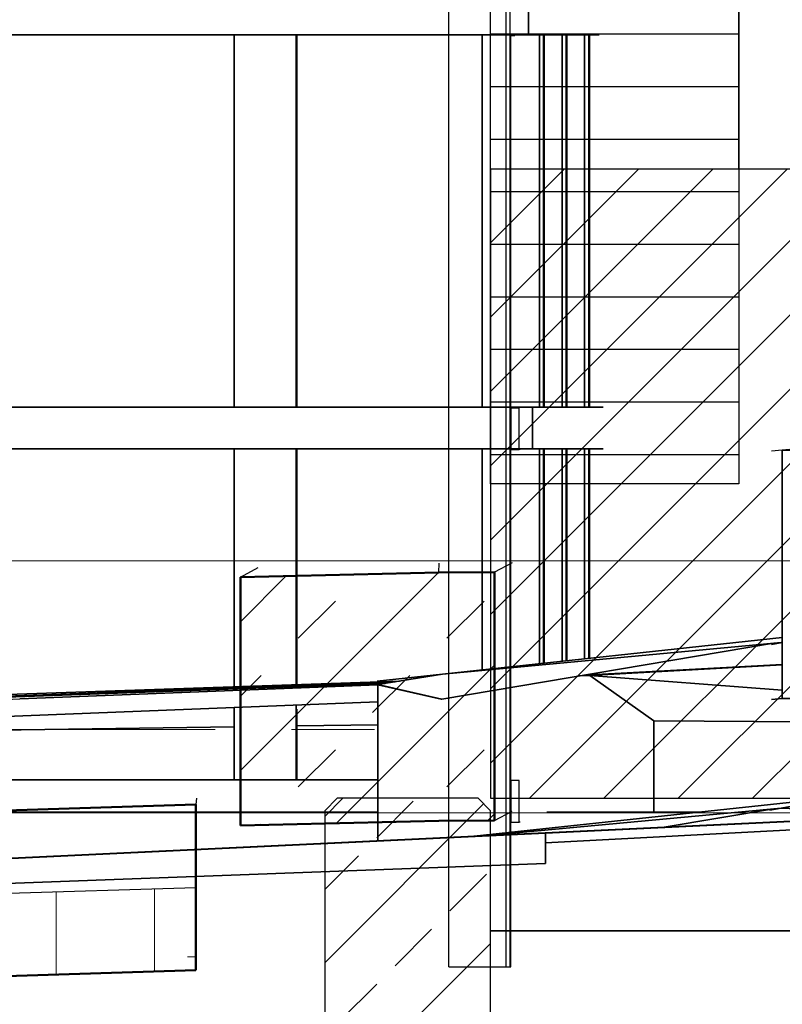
# Model space of a CAD drawing. Extents: x -805 to 3526, y -961 to 1039.
# Tile 39 of 256: x -746.42 to -745.499, y 36.344 to 37.533. Entities that reach past the tile are written whole.
import ezdxf
from ezdxf import colors
from ezdxf.entities.mleader import LeaderData, LeaderLine
from ezdxf.math import Vec2, Vec3

# ---------------------------------------------------------------- set-up
doc = ezdxf.new("R2010")
doc.units = 0
for name, pattern in [('_Ebene_', [4, 2, -1, 0, -1]), ('AUSGEZOGEN', [2, 1, 1]), ('P-HP-Dorsten 2022 - Schnitt - Schnitt 9 rechts der Rampe$0$_Ebene_', [4, 2, -1, 0, -1]), ('P-HP-Dorsten 2022 - Schnitt - Schnitt 9 rechts der Rampe$0$VE22-087 - Bf_Dorsten-Hervest ModellRevit2021_rvt-1-Schnitt 9$0$Verdeckt', [7.143750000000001, 4.7625, -2.38125]), ('VE22-087 - Bf_Dorsten-Hervest ModellRevit2021_rvt-1-Schnitt 7$0$Verdeckt', [7.143750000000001, 4.7625, -2.38125])]:
    doc.linetypes.add(name, pattern=pattern)
doc.layers.get('0').update_dxf_attribs({"color": 251})
for name, color, linetype in [('361___H__Lichtraumprofil GC Hauptgleise', 8, 'Continuous'), ('Block 1 cm', 251, 'Continuous'), ('Lichtraumprofil', 9, 'Continuous'), ('Schnit 1 N', 251, 'Continuous'), ('Schnitt 1', 251, 'Continuous'), ('SCHRAFFUR', 9, 'Continuous'), ('TTK-P-Planung', 12, 'Continuous'), ('TTK-P-TEXT', 12, 'AUSGEZOGEN'), ('TTK-QP-links', 250, 'Continuous'), ('TTK-QP-rechts', 251, 'Continuous')]:
    doc.layers.add(name, color=color, linetype=linetype)
for name, color, linetype, lineweight in [('A-FLOR-LEVL', 51, 'Continuous', 5), ('P-HP-Dorsten 2022 - Schnitt - Schnitt 9 rechts der Rampe$0$A-FLOR-LEVL', 51, 'Continuous', 5), ('P-HP-Dorsten 2022 - Schnitt - Schnitt 9 rechts der Rampe$0$VE22-087 - Bf_Dorsten-Hervest ModellRevit2021_rvt-1-Schnitt 9$0$A-FLOR', 192, 'Continuous', 9), ('P-HP-Dorsten 2022 - Schnitt - Schnitt 9 rechts der Rampe$0$VE22-087 - Bf_Dorsten-Hervest ModellRevit2021_rvt-1-Schnitt 9$0$A-FLOR-FNSH', 192, 'Continuous', 35), ('P-HP-Dorsten 2022 - Schnitt - Schnitt 9 rechts der Rampe$0$VE22-087 - Bf_Dorsten-Hervest ModellRevit2021_rvt-1-Schnitt 9$0$A-FLOR-LEVL', 51, 'Continuous', 5), ('P-HP-Dorsten 2022 - Schnitt - Schnitt 9 rechts der Rampe$0$VE22-087 - Bf_Dorsten-Hervest ModellRevit2021_rvt-1-Schnitt 9$0$A-FLOR-MCUT', 51, 'Continuous', 9), ('P-HP-Dorsten 2022 - Schnitt - Schnitt 9 rechts der Rampe$0$VE22-087 - Bf_Dorsten-Hervest ModellRevit2021_rvt-1-Schnitt 9$0$A-FLOR-PATT', 8, 'Continuous', 35), ('TTK-B-Bestand', 252, 'Continuous', 35), ('VE22-087 - Bf_Dorsten-Hervest ModellRevit2021_rvt-1-Schnitt 7$0$A-FLOR-HRAL', 11, 'Continuous', 9), ('VE22-087 - Bf_Dorsten-Hervest ModellRevit2021_rvt-1-Schnitt 7$0$A-FLOR-LEVL', 51, 'Continuous', 5)]:
    doc.layers.add(name, color=color, linetype=linetype, lineweight=lineweight)
doc.styles.add('AKG DIN 6776', font='AKG_DIN67.TTF')

# ---------------------------------------------------------------- blocks, each defined once
blk = doc.blocks.new('Schnitt 1 cm')
at = {"layer": 'Schnitt 1', "color": 40}
for p, q in [((8.081949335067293, 3.649966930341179), (7.968253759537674, 3.650177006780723)), ((8.081949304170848, 3.349966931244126), (8.081949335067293, 3.649966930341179)), ((8.081949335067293, 3.649966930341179), (8.095041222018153, 3.648770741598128)), ((8.083421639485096, 3.417611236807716), (8.081949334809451, 3.4175391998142)), ((8.095041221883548, 3.415145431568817), (8.081949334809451, 3.4175391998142)), ((8.081949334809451, 3.4175391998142), (8.081949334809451, 3.349945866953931)), ((8.081949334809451, 3.4175391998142), (8.095041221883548, 3.415145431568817)), ((8.492423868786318, 3.379509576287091), (8.083421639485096, 3.417611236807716)), ((8.571258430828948, 3.371043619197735), (8.492423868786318, 3.379509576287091)), ((8.570411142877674, 3.366769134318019), (8.492423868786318, 3.379509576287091)), ((8.492423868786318, 3.379509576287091), (8.571258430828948, 3.371043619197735)), ((8.581731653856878, 3.369332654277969), (8.570411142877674, 3.366769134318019)), ((8.570411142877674, 3.366769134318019), (8.581731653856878, 3.369332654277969)), ((8.570411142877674, 3.366708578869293), (8.581731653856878, 3.369324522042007)), ((8.581731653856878, 3.369324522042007), (8.570411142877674, 3.366708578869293)), ((8.570411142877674, 3.178102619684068), (8.570411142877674, 3.36676802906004)), ((8.570411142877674, 3.366708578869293), (8.570411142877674, 3.178102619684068)), ((9.003097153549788, 3.349587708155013), (8.570411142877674, 3.366708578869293)), ((8.081949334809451, 3.349945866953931), (7.968253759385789, 3.350155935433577)), ((8.095041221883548, 3.348749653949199), (8.081949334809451, 3.349945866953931)), ((8.081949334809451, 3.349945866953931), (8.095041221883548, 3.348749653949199)), ((8.994369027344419, 3.350012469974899), (9.003097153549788, 3.349587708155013)), ((9.003097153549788, 3.349587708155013), (8.994369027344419, 3.350012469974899)), ((11.20470595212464, 3.242533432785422), (9.003097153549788, 3.349587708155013)), ((8.570411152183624, 3.178102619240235), (7.493522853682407, 3.229139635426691)), ((7.929261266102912, 3.210068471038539), (8.083421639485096, 3.217611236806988)), ((8.083421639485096, 3.217611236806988), (8.096881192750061, 3.215235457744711)), ((8.083421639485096, 3.217611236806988), (8.442404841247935, 3.184169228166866)), ((8.096881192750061, 3.215235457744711), (8.083421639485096, 3.217611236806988)), ((8.417545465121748, 3.185363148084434), (8.425989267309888, 3.184957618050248)), ((8.425989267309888, 3.184957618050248), (8.417545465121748, 3.185363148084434)), ((8.442404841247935, 3.184169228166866), (8.570411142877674, 3.178102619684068)), ((8.570411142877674, 3.178102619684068), (11.16181732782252, 3.055287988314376)), ((11.16181732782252, 3.055287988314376), (8.570411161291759, 3.178102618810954))]:
    blk.add_line(p, q, dxfattribs=at)
blk = doc.blocks.new('Schnitt 1 N')
at = {"layer": 'Schnit 1 N', "color": 40}
for p, q in [((-3216.579265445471, 1002.368961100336), (-3216.579265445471, 927.3689611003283)), ((-3216.579265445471, 927.3689611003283), (-3216.579265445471, 1002.368961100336)), ((-5711.871659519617, 927.3689611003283), (-3216.579265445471, 927.3689611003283)), ((-3216.579265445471, 927.3689611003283), (-5711.871659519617, 927.3689611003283)), ((-3572.164771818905, 927.3689611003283), (-3572.164771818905, 477.368961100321)), ((-3572.164771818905, 477.368961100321), (-3572.164771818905, 927.3689611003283)), ((-3497.168394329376, 927.3689611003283), (-3497.168394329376, 477.368961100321)), ((-3497.168394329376, 477.368961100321), (-3497.168394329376, 927.3689611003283)), ((-3496.431262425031, 477.368961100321), (-3496.431262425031, 927.3689611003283)), ((-3496.431262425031, 927.3689611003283), (-3496.431262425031, 477.368961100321)), ((-3272.574643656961, 927.3689611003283), (-3272.574643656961, 477.368961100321)), ((-3272.574643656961, 477.368961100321), (-3272.574643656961, 927.3689611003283)), ((-3131.254526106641, 927.3689611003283), (-3216.579265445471, 927.3689611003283)), ((-3216.579265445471, 927.3689611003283), (-3131.254526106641, 927.3689611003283)), ((-3203.389146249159, 927.3690938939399), (-3203.389146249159, 477.3686544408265)), ((-3203.389146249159, 477.3686544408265), (-3203.389146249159, 927.3690938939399)), ((-3198.389480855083, 927.3690938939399), (-3198.389480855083, 477.3686544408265)), ((-3198.389480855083, 477.3686544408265), (-3198.389480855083, 927.3690938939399)), ((-3197.521818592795, 927.3690938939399), (-3197.521818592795, 477.3686544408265)), ((-3197.521818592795, 477.3686544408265), (-3197.521818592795, 927.3690938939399)), ((-3176.085220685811, 927.3690938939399), (-3176.085220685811, 477.3686544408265)), ((-3176.085220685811, 477.3686544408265), (-3176.085220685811, 927.3690938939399)), ((-3171.085555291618, 927.3690938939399), (-3171.085555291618, 477.3686544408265)), ((-3171.085555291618, 477.3686544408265), (-3171.085555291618, 927.3690938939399)), ((-3170.21789302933, 927.3690938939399), (-3170.21789302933, 477.3686544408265)), ((-3170.21789302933, 477.3686544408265), (-3170.21789302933, 927.3690938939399)), ((-3148.781295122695, 927.3690938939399), (-3148.781295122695, 477.3686544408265)), ((-3148.781295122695, 477.3686544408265), (-3148.781295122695, 927.3690938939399)), ((-3143.781629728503, 927.3690938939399), (-3143.781629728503, 477.3686544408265)), ((-3143.781629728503, 477.3686544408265), (-3143.781629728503, 927.3690938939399)), ((-3142.913967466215, 927.3690938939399), (-3142.913967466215, 477.3686544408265)), ((-3142.913967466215, 477.3686544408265), (-3142.913967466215, 927.3690938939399)), ((-3211.63794474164, 477.368961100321), (-5706.896863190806, 477.368961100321)), ((-5706.896863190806, 477.368961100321), (-3211.63794474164, 477.368961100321)), ((-3211.637343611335, 477.368961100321), (-3126.254191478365, 477.368961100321)), ((-3126.254191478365, 477.368961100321), (-3211.637343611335, 477.368961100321)), ((-3211.637343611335, 477.368961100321), (-3211.637343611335, 427.3689611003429)), ((-3211.637343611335, 427.3689611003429), (-3211.637343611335, 477.368961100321)), ((-2830.658020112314, 432.7982487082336), (-2910.029881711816, 425.5461445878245)), ((-5706.896863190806, 427.3689611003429), (-3211.63794474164, 427.3689611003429)), ((-3211.63794474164, 427.3689611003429), (-5706.896863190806, 427.3689611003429)), ((-3572.164771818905, 427.3689611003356), (-3572.164771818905, 139.8306214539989)), ((-3572.164771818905, 139.8306214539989), (-3572.164771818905, 427.3689611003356)), ((-3497.168394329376, 427.3689611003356), (-3497.168394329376, 142.3834395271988)), ((-3497.168394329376, 142.3834395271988), (-3497.168394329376, 427.3689611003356)), ((-3496.431262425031, 142.4085309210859), (-3496.431262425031, 427.3689611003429)), ((-3496.431262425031, 427.3689611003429), (-3496.431262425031, 142.4085309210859)), ((-3272.574643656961, 427.3689611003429), (-3272.574643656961, 160.2359161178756)), ((-3272.574643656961, 160.2359161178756), (-3272.574643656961, 427.3689611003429)), ((-3126.254191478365, 427.3689611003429), (-3211.637343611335, 427.3689611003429)), ((-3211.637343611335, 427.3689611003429), (-3126.254191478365, 427.3689611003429)), ((-3203.389146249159, 427.3693807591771), (-3203.389146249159, 167.665670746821)), ((-3203.389146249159, 167.665670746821), (-3203.389146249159, 427.3693807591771)), ((-3198.389480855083, 427.3693807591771), (-3198.389480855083, 168.2025793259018)), ((-3198.389480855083, 168.2025793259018), (-3198.389480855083, 427.3693807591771)), ((-3197.521818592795, 427.3693807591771), (-3197.521818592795, 168.2957566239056)), ((-3197.521818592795, 168.2957566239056), (-3197.521818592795, 427.3693807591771)), ((-3176.085220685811, 427.3693807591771), (-3176.085220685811, 170.5978093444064)), ((-3176.085220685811, 170.5978093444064), (-3176.085220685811, 427.3693807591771)), ((-3171.085555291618, 427.3693807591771), (-3171.085555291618, 171.1347179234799)), ((-3171.085555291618, 171.1347179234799), (-3171.085555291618, 427.3693807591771)), ((-3170.21789302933, 427.3693807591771), (-3170.21789302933, 171.2278952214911)), ((-3170.21789302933, 171.2278952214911), (-3170.21789302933, 427.3693807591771)), ((-3148.781295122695, 427.3693807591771), (-3148.781295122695, 173.5299479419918)), ((-3148.781295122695, 173.5299479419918), (-3148.781295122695, 427.3693807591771)), ((-3143.781629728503, 427.3693807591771), (-3143.781629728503, 174.0668565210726)), ((-3143.781629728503, 174.0668565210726), (-3143.781629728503, 427.3693807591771)), ((-3142.913967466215, 427.3693807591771), (-3142.913967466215, 174.1600338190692)), ((-3142.913967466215, 174.1600338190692), (-3142.913967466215, 427.3693807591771)), ((-2796.336549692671, 425.7562168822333), (-2910.029881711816, 425.5461445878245)), ((-2910.029881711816, 425.5461445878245), (-2910.029857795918, 193.3276096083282)), ((-2920.542177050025, 192.3483073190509), (-3321.248686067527, 124.8567369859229)), ((-3321.248686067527, 124.8567369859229), (-2920.542177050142, 192.3483073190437)), ((-3320.504415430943, 155.0887905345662), (-2910.029858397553, 199.1692026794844)), ((-2910.029858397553, 199.1692026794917), (-3320.504415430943, 155.0887905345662)), ((-2911.502186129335, 193.1904510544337), (-3320.504415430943, 155.0887905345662)), ((-2910.029857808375, 193.4503353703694), (-2911.502186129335, 193.1904510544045)), ((-2911.502186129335, 193.1904510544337), (-2910.029857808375, 193.4503353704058)), ((-2910.029881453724, 193.1184140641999), (-2911.502186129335, 193.1904510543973)), ((-2910.029881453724, 125.5250812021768), (-2910.029881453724, 193.1184140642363)), ((-3320.504415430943, 155.0887905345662), (-3398.491689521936, 142.348348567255)), ((-3149.564717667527, 153.7737132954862), (-2910.029881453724, 166.4919810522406)), ((-2910.029881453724, 166.4919810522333), (-3149.564717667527, 153.773713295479)), ((-2910.029881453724, 166.1999766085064), (-3142.577253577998, 153.4057955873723)), ((-3142.577253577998, 153.4057955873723), (-2910.029881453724, 166.1999766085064)), ((-5729.409132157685, 58.51392438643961), (-3377.761742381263, 145.7349099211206)), ((-3377.761742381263, 145.7349099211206), (-5729.409132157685, 58.51392438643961)), ((-3389.66643779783, 143.7900915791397), (-5729.409132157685, 58.36015146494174)), ((-5729.409132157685, 58.36015146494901), (-3389.666437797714, 143.790091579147)), ((-3372.248262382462, 146.6356231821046), (-5717.599017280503, 66.80171659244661)), ((-5717.599017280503, 66.80171659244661), (-3372.248262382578, 146.6356231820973)), ((-3154.973781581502, 152.862656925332), (-3142.577253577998, 153.4057955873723)), ((-3142.577253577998, 153.4057955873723), (-3154.973781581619, 152.862656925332)), ((-3065.181537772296, 98.4744634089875), (-3142.577253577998, 153.4057955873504)), ((-3142.577253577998, 153.405795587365), (-3065.181537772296, 98.4744634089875)), ((-3142.577253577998, 153.4057955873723), (-3065.181537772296, 98.4744634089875)), ((-3065.181537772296, 98.47446340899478), (-3142.577253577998, 153.4057955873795)), ((-3142.577253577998, 153.4057955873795), (-2910.029881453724, 135.7482755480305)), ((-2910.029881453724, 135.7482755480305), (-3142.577253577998, 153.4057955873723)), ((-3398.491689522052, 142.2877931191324), (-3831.177700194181, 125.1669224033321)), ((-3398.491689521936, 142.348348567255), (-3321.248686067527, 124.8567369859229)), ((-3398.491689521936, 142.348348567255), (-3398.491689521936, -46.31816606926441)), ((-3321.248686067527, 124.8567369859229), (-3398.491689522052, 142.348348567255)), ((-3322.110598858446, 124.6376540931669), (-3398.491689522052, 142.2877931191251)), ((-3398.491689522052, -46.31816606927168), (-3398.491689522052, 142.2877931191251)), ((-3398.491689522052, 142.2877931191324), (-3322.110598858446, 124.6376540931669)), ((-5729.409132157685, 30.03924117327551), (-3398.491689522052, 121.6361443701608)), ((-3398.491689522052, 121.6361443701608), (-5729.409132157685, 30.03924117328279)), ((-3321.248686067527, 124.8567369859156), (-3322.110598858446, 124.6376540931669)), ((-3322.110598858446, 124.6376540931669), (-3321.248686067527, 124.8567369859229)), ((-2796.334306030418, 125.7351496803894), (-2910.029881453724, 125.5250812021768)), ((-3572.164771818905, 114.8113996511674), (-3572.164771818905, 27.36896110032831)), ((-3572.164771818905, 27.36896110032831), (-3572.164771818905, 114.8113996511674)), ((-3497.168394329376, 117.7584949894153), (-3497.168394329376, 27.36896110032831)), ((-3497.168394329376, 27.36896110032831), (-3497.168394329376, 117.7584949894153)), ((-3496.431262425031, 27.36896110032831), (-3496.431262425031, 112.662045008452)), ((-3496.431262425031, 112.662045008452), (-3496.431262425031, 27.36896110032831)), ((-3065.181537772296, -11.52553659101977), (-3065.181537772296, 98.4744634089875)), ((-3065.181537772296, 98.4744634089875), (-3065.181537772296, -11.52553659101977)), ((-3065.181537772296, -11.52553659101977), (-3065.181537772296, 98.4744634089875)), ((-3065.181537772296, 98.4744634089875), (-2729.178129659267, 96.20470587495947)), ((-3065.181537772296, 98.4744634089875), (-3065.181537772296, -11.52553659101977)), ((-2729.178129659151, 96.2047058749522), (-3065.181537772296, 98.47446340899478)), ((-4497.089995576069, 78.46507324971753), (-3572.164771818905, 91.38991461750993)), ((-3572.164771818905, 91.38991461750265), (-4497.089995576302, 78.46507324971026)), ((-3496.431262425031, 92.44820946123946), (-3398.491689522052, 93.81681030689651)), ((-3398.491689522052, 93.81681030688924), (-3496.431262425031, 92.44820946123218)), ((-3398.491689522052, 27.36896110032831), (-5706.896863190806, 27.36896110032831)), ((-5706.896863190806, 27.36896110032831), (-3398.491689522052, 27.36896110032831)), ((-2321.603400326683, 4.718849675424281), (-5989.897874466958, -169.1327974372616)), ((-2827.295890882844, 8.053912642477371), (-3282.350150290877, -40.81386480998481)), ((-3282.350150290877, -40.81386480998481), (-2827.295890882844, 8.053912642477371)), ((-2827.295890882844, 8.053912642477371), (-2911.502186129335, -6.809548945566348)), ((-2911.502186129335, -6.809548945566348), (-2827.295890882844, 8.053912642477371)), ((-3398.491689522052, -11.52553659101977), (-4879.748779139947, -11.52553659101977)), ((-4879.748779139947, -11.52553659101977), (-3398.491689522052, -11.52553659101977)), ((-3270.485387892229, -40.25155758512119), (-2911.502186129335, -6.809548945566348)), ((-3009.935210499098, -11.52553659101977), (-3194.525146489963, -11.52553659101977)), ((-3194.525146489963, -11.52553659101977), (-3009.935210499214, -11.52553659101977)), ((-3065.181537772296, -11.52553659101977), (-3065.181537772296, -8.35837317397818)), ((-3052.85549601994, -29.93741420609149), (-2920.542177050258, -7.651692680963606)), ((-2920.542177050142, -7.65169268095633), (-3052.855496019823, -29.93741420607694)), ((-2911.502186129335, -6.809548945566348), (-2757.341812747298, -14.35231471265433)), ((-3196.026086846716, -37.00454058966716), (-2775.472924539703, -17.07302505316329)), ((-2775.472924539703, -17.07302505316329), (-3196.026086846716, -37.00454058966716)), ((-2775.472924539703, -17.07302505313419), (-3196.026086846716, -37.00454058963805)), ((-3196.026086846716, -37.00454058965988), (-2775.472924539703, -17.07302505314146)), ((-2775.472924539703, -17.02735344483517), (-3102.794131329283, -32.50518547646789)), ((-3102.794131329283, -32.50518547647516), (-2775.472924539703, -17.02735344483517)), ((-3270.485387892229, -40.264142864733), (-3053.703854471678, -30.08030443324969)), ((-3053.703854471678, -30.08030443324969), (-3270.485387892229, -40.264142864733)), ((-2763.282541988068, -25.7163674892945), (-3196.026086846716, -48.93599945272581)), ((-3196.026086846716, -48.93599945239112), (-2763.282541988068, -25.71636748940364)), ((-3053.703854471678, -30.08030443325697), (-3102.794131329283, -32.50518547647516)), ((-3102.794131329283, -32.50518547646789), (-3053.703854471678, -30.08030443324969)), ((-5989.897874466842, -169.1327974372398), (-3398.491689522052, -46.31816606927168)), ((-5729.409132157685, -157.0706060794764), (-3196.026086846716, -37.00454058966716)), ((-3196.026086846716, -37.00454058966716), (-5729.409132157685, -157.0706060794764)), ((-3196.026086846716, -37.00454058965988), (-5729.409132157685, -157.0706060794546)), ((-5729.409132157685, -157.0706060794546), (-3196.026086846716, -37.00454058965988)), ((-3398.491689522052, -46.31816606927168), (-3196.026086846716, -37.00454058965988)), ((-3196.026086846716, -37.00454058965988), (-3398.491689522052, -46.31816606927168)), ((-3196.026086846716, -37.00454058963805), (-3398.491689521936, -46.31816606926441)), ((-3398.491689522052, -46.31816606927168), (-3196.026086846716, -37.00454058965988)), ((-3398.491689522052, -46.31816606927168), (-3270.485387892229, -40.25155758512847)), ((-3270.485387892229, -40.25155758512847), (-3282.476848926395, -40.8274708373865)), ((-3282.476848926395, -40.8274708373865), (-3270.485387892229, -40.25155758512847)), ((-3196.026086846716, -37.00454058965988), (-3196.026086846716, -73.58092904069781)), ((-3196.026086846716, -73.58092904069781), (-3196.026086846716, -37.00454058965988)), ((-3196.026086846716, -48.93599945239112), (-3196.026086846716, -37.00454058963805)), ((-3196.026086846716, -37.00454058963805), (-3196.026086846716, -48.93599945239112)), ((-3196.026086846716, -73.58092904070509), (-4015.474266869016, -104.0597395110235)), ((-4015.474266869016, -104.0597395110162), (-3196.026086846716, -73.58092904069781))]:
    blk.add_line(p, q, dxfattribs=at)
blk = doc.blocks.new('_None')
blk = doc.blocks.new('A$C59C97115')
at = {"layer": 'Lichtraumprofil', "transparency": 33554559}
h = blk.add_hatch(dxfattribs=at)
h.set_pattern_fill('ANSI31', color=42, scale=0.02, angle=315)
h.set_pattern_definition([(0, (-142.0505128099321, 86.79225352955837), (1.387778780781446e-17, 0.0635), [])])
h.paths.add_polyline_path([(-2.19999999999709, 3.917187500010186), (-2.5, 3.049999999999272), (-2.5, 0.3800000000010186), (-2.19999999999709, 0.3800000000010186)])
h = blk.add_hatch(dxfattribs=at)
h.set_pattern_fill('ANSI31', color=42, scale=0.02)
h.set_pattern_definition([(45, (-142.0505128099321, 87.4323611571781), (-0.04490128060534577, 0.04490128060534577), [])])
h.paths.add_polyline_path([(-1.600000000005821, 0.3799999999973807), (-1.69999999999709, 0.3799999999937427), (-1.700000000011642, 0.7599999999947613), (-2.19999999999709, 0.7599999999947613), (-2.5, 0.7599999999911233), (-2.5, -3.637978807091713e-12), (-1.274999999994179, -3.637978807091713e-12)])
at = {"layer": 'Lichtraumprofil', "color": 42}
for p, q in [((-2.19999999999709, 0.7599999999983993), (-2.19999999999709, 3.917187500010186)), ((-1.700000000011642, 0.7599999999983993), (-2.19999999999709, 0.7599999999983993))]:
    blk.add_line(p, q, dxfattribs=at)
at = {"layer": 'Lichtraumprofil', "color": 42, "flags": 128}
for points in [[(-2.19999999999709, 3.917187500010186), (-2.19999999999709, 0.3800000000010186), (-2.5, 0.3800000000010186), (-2.5, 3.049999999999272), (-2.19999999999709, 3.917187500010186)], [(-2.5, 0.7599999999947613), (-2.5, 0), (-1.274999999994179, 0), (-1.600000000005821, 0.3800000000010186), (-1.69999999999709, 0.3799999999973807), (-1.700000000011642, 0.7599999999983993), (-2.19999999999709, 0.7599999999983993), (-2.19999999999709, 0.7599999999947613), (-2.5, 0.7599999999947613)]]:
    blk.add_lwpolyline(points, dxfattribs=at)
blk = doc.blocks.new('Schnitt7links neben rampe')
at = {"layer": 'A-FLOR-LEVL', "linetype": '_Ebene_'}
blk.add_line((-17.01557708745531, -3.164343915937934), (20.19556212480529, -3.164343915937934), dxfattribs=at)
at = {"layer": 'VE22-087 - Bf_Dorsten-Hervest ModellRevit2021_rvt-1-Schnitt 7$0$A-FLOR-HRAL', "color": 251, "lineweight": 25}
for p, q in [((-6.533611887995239, -3.451124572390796), (-6.533611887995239, -2.256124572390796)), ((-6.464430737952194, -3.451124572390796), (-6.464430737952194, -2.256124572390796)), ((-6.459431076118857, -3.451124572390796), (-6.459431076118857, -2.256124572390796)), ((-6.458599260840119, -2.326124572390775), (-6.453598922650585, -2.326124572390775)), ((-6.458558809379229, -2.776124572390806), (-6.458558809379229, -2.326124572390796)), ((-6.448598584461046, -2.776124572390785), (-6.458599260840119, -2.776124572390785)), ((-6.458599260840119, -2.776124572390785), (-6.458599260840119, -2.826124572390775)), ((-6.448598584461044, -2.826124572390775), (-6.448598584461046, -2.776124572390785)), ((-6.458599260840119, -2.826124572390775), (-6.448598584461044, -2.826124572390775)), ((-6.458558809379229, -3.226124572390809), (-6.458558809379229, -2.826124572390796)), ((-6.447435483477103, -2.826124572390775), (-6.448598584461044, -2.826124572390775)), ((-6.448598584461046, -3.226124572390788), (-6.458599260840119, -3.226124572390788)), ((-6.458599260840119, -3.226124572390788), (-6.458599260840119, -3.276124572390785)), ((-6.448598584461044, -3.276124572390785), (-6.448598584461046, -3.226124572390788)), ((-6.458599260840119, -3.276124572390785), (-6.448598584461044, -3.276124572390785)), ((-6.458558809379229, -3.451124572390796), (-6.458558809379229, -3.276124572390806)), ((-6.447435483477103, -3.276124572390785), (-6.448598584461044, -3.276124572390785)), ((-6.533611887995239, -3.451124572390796), (-6.464430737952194, -3.451124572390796)), ((-6.464430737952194, -3.451124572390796), (-6.459431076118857, -3.451124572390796)), ((-6.459431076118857, -3.451124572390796), (-6.458558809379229, -3.451124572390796))]:
    blk.add_line(p, q, dxfattribs=at)
at = {"layer": 'VE22-087 - Bf_Dorsten-Hervest ModellRevit2021_rvt-1-Schnitt 7$0$A-FLOR-LEVL', "linetype": 'VE22-087 - Bf_Dorsten-Hervest ModellRevit2021_rvt-1-Schnitt 7$0$Verdeckt', "lineweight": 9}
for p, q in [((-17.01557708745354, -2.960764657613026), (20.19556212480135, -2.960764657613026)), ((-17.01557708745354, -3.265019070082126), (20.19556212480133, -3.265019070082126))]:
    blk.add_line(p, q, dxfattribs=at)
blk = doc.blocks.new('P-HP-Dorsten 2022 - Schnitt - Schnitt 9 rechts der Rampe')
at = {"layer": 'P-HP-Dorsten 2022 - Schnitt - Schnitt 9 rechts der Rampe$0$VE22-087 - Bf_Dorsten-Hervest ModellRevit2021_rvt-1-Schnitt 9$0$A-FLOR-PATT', "lineweight": 9}
h = blk.add_hatch(dxfattribs=at)
h.set_pattern_fill('FP_2', color=251, scale=0.001, style=0, pattern_type=2)
h.set_pattern_definition([(45, (3162.842069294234, 35234.45093900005), (-0.08980256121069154, 0.08980256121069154), []), (45, (3162.931871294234, 35234.45093900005), (-0.08980256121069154, 0.08980256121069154), [0.06350000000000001, -0.06350000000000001])])
h.paths.add_polyline_path([(3153.974462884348, 35236.32516575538), (3154.213768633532, 35236.33084210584), (3154.281196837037, 35236.33118815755), (3154.281196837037, 35236.63118815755), (3154.213768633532, 35236.63084210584), (3153.974462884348, 35236.62516575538)])
h = blk.add_hatch(dxfattribs=at)
h.set_pattern_fill('FP_3', color=251, scale=0.001, style=0, pattern_type=2)
h.set_pattern_definition([(0, (3162.842069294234, 35234.45093900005), (0.3175, 0.3175), [0.3175, -0.3175]), (0, (3162.842069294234, 35234.57000100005), (0.3175, 0.3175), [0.3175, -0.3175]), (0, (3162.842069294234, 35234.68906400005), (0.3175, 0.3175), [0.3175, -0.3175]), (90, (3162.881757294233, 35234.72875100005), (-0.3175, 0.3175), [0.3175, -0.3175]), (90, (3163.000819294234, 35234.72875100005), (-0.3175, 0.3175), [0.3175, -0.3175]), (90, (3163.119882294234, 35234.72875100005), (-0.3175, 0.3175), [0.3175, -0.3175])])
h.paths.add_polyline_path([(3153.048500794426, 35236.12356264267), (3153.920589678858, 35236.15021532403), (3153.920589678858, 35236.25021532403), (3153.048500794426, 35236.22356264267), (3152.137269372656, 35236.25969660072), (3152.137269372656, 35236.15969660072)])
at = {"layer": 'P-HP-Dorsten 2022 - Schnitt - Schnitt 9 rechts der Rampe$0$A-FLOR-LEVL', "linetype": 'P-HP-Dorsten 2022 - Schnitt - Schnitt 9 rechts der Rampe$0$_Ebene_'}
blk.add_line((3138.736098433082, 35236.44100000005), (3179.524057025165, 35236.44100000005), dxfattribs=at)
at = {"layer": 'P-HP-Dorsten 2022 - Schnitt - Schnitt 9 rechts der Rampe$0$VE22-087 - Bf_Dorsten-Hervest ModellRevit2021_rvt-1-Schnitt 9$0$A-FLOR', "color": 251, "lineweight": 25}
for p, q in [((3154.213768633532, 35236.63084210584), (3154.214348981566, 35236.64198863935)), ((3154.302503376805, 35236.64244106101), (3154.281196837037, 35236.63118815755)), ((3153.974462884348, 35236.62516575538), (3153.995769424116, 35236.63680391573)), ((3153.921397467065, 35236.35814758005), (3153.920589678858, 35236.35021532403)), ((3154.281196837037, 35236.33118815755), (3154.302503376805, 35236.342441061)), ((3153.920589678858, 35236.15021532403), (3153.921397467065, 35236.15814758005))]:
    blk.add_line(p, q, dxfattribs=at)
at = {"layer": 'P-HP-Dorsten 2022 - Schnitt - Schnitt 9 rechts der Rampe$0$VE22-087 - Bf_Dorsten-Hervest ModellRevit2021_rvt-1-Schnitt 9$0$A-FLOR-FNSH', "color": 251, "lineweight": 50}
for p, q in [((3154.213768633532, 35236.63084210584), (3153.974462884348, 35236.62516575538)), ((3154.281196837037, 35236.63118815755), (3154.213768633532, 35236.63084210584)), ((3154.281196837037, 35236.33118815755), (3154.281196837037, 35236.63118815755)), ((3153.974462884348, 35236.62516575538), (3153.974462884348, 35236.32516575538)), ((3153.920589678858, 35236.35021532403), (3153.048500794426, 35236.32356264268)), ((3153.920589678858, 35236.25021532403), (3153.920589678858, 35236.35021532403)), ((3153.974462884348, 35236.32516575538), (3154.213768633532, 35236.33084210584)), ((3154.213768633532, 35236.33084210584), (3154.281196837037, 35236.33118815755)), ((3153.920589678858, 35236.15021532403), (3153.920589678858, 35236.25021532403)), ((3153.048500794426, 35236.12356264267), (3153.920589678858, 35236.15021532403))]:
    blk.add_line(p, q, dxfattribs=at)
at = {"layer": 'P-HP-Dorsten 2022 - Schnitt - Schnitt 9 rechts der Rampe$0$VE22-087 - Bf_Dorsten-Hervest ModellRevit2021_rvt-1-Schnitt 9$0$A-FLOR-LEVL', "linetype": 'P-HP-Dorsten 2022 - Schnitt - Schnitt 9 rechts der Rampe$0$VE22-087 - Bf_Dorsten-Hervest ModellRevit2021_rvt-1-Schnitt 9$0$Verdeckt', "lineweight": 9}
for p, q in [((3138.736098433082, 35236.64457925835), (3179.524057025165, 35236.64457925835)), ((3138.736098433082, 35236.34032484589), (3179.524057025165, 35236.34032484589))]:
    blk.add_line(p, q, dxfattribs=at)
at = {"layer": 'P-HP-Dorsten 2022 - Schnitt - Schnitt 9 rechts der Rampe$0$VE22-087 - Bf_Dorsten-Hervest ModellRevit2021_rvt-1-Schnitt 9$0$A-FLOR-MCUT', "color": 251, "lineweight": 25}
blk.add_line((3153.048500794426, 35236.22356264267), (3153.920589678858, 35236.25021532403), dxfattribs=at)

msp = doc.modelspace()

# ---------------------------------------------------------------- linework, layer by layer
at = {"layer": 'TTK-P-Planung', "color": 251}
for p, q in [((-746.03665505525, 36.5928835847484), (-746.05165505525, 36.57788358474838)), ((-746.05165505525, 36.57788358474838), (-746.05165505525, 36.0348294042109))]:
    msp.add_line(p, q, dxfattribs=at)

# ---------------------------------------------------------------- block references
at = {"color": 251, "xscale": 0.001, "yscale": 0.001, "zscale": 0.001}
msp.add_blockref('Schnitt 1 N', (-742.5890860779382, 36.58783965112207), dxfattribs=at)
at = {"layer": 'Block 1 cm', "color": 251, "xscale": -1}
msp.add_blockref('Schnitt 1 cm', (-737.4171666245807, 33.36341886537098), dxfattribs=at)

# ---------------------------------------------------------------- next in the draw order: leaders
at = {"layer": 'TTK-P-TEXT', "color": 251}
ml = msp.add_multileader_mtext('Standard', dxfattribs=at)
ml.set_content('\\A1;Bodenaustausch\\PFSS-Material nach ZTV SoB-StB20\\Pder Körnung 0/32 bis 0/45', color=256, style='AKG DIN 6776')
ml.set_leader_properties(color=256)
ml.set_arrow_properties(name='NONE')
ml.build(insert=Vec2(0, 0))
ml.multileader.update_dxf_attribs({"dogleg_length": 3, "arrow_head_size": 0.3, "scale": 0.1})
ctx = ml.context
ctx.base_point, ctx.scale, ctx.char_height, ctx.arrow_head_size, ctx.landing_gap_size, ctx.plane_origin = Vec3(-744.5991138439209, 38.16442885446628), 0.1, 0.25, 0.3, 0.1, Vec3(-745.8934673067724, 37.60340609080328)
notes = []
notes.append((ctx, [(0, (1, 1, 0), (-744.8991138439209, 38.20005830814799), (1, 0), 0.3, [(0, [(-745.8934673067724, 37.60340609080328)], 0, [])])]))
ctx.mtext.insert, ctx.mtext.flow_direction = Vec3(-744.4991138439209, 38.32505830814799), 5
ctx.mtext.has_bg_fill, ctx.mtext.bg_color, ctx.mtext.bg_scale_factor, ctx.mtext.bg_transparency, ctx.mtext.use_window_bg_color = 1, -1027028792, 1.5, 0, 1
for ctx, leaders in notes:
    for number, flags, end, landing, length, lines in leaders:
        leader = LeaderData()
        leader.index, (leader.has_last_leader_line, leader.has_dogleg_vector, leader.attachment_direction) = number, flags
        leader.last_leader_point, leader.dogleg_vector, leader.dogleg_length = Vec3(end), Vec3(landing), length
        for number, points, colour, breaks in lines:
            line = LeaderLine()
            line.index, line.vertices, line.color, line.breaks = number, Vec3.list(points), colors.encode_raw_color(colour), breaks
            leader.lines.append(line)
        ctx.leaders.append(leader)

# ---------------------------------------------------------------- next in the draw order: hatches: boundary and pattern name
at = {"layer": 'SCHRAFFUR'}
h = msp.add_hatch(dxfattribs=at)
h.set_pattern_fill('ANSI33', color=251, scale=0.5, style=0)
h.set_pattern_definition([(45, (-968.8603105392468, -197.0209914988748), (-0.08838834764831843, 0.08838834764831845), []), (45, (-968.7719221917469, -197.0209914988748), (-0.08838834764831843, 0.08838834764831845), [0.0625, -0.03125])])
h.paths.add_polyline_path([(-745.8516550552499, 36.57788358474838), (-745.8516550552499, 35.83865743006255), (-746.05165505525, 36.0348294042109), (-746.0516550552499, 36.07702882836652), (-746.0516550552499, 36.14642804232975), (-746.05165505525, 36.19867767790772), (-746.0516550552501, 36.57788358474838), (-746.0366550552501, 36.5928835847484), (-745.86665505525, 36.5928835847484)])
h.paths.add_polyline_path([(-746.05165505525, 36.0348294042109), (-746.05165505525, 36.07758939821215), (-746.05165505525, 36.0348294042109), (-745.8516550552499, 35.83865743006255)], flags=17)
h.paths.add_polyline_path([(-746.7705357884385, 35.84984007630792), (-746.6497668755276, 36.04787911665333), (-746.6112971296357, 36.0464943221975), (-746.5612971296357, 36.0464943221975), (-746.1115231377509, 36.03613561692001), (-746.0516550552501, 36.0348294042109), (-745.8516550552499, 35.83865743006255), (-745.8516550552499, 35.77482940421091)])
h.paths.add_polyline_path([(-747.0766550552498, 35.87482940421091), (-747.07665505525, 35.52482940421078), (-747.0903666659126, 35.51089338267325), (-747.3621888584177, 35.47557143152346), (-747.3783269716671, 35.49017622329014), (-747.3784106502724, 35.47385915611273), (-747.4075249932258, 35.47011588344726), (-747.4266550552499, 35.4892459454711), (-747.42665505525, 36.04528195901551), (-747.4075249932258, 36.06441202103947), (-747.0814787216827, 36.0572982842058), (-746.9702451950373, 36.05487137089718), (-746.8717341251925, 36.05272203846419), (-746.6497668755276, 36.04787911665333), (-746.7705357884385, 35.84984007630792)])

# ---------------------------------------------------------------- next in the draw order: linework, layer by layer
at = {"layer": 'TTK-B-Bestand', "color": 251}
msp.add_line((-744.6226550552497, 36.4328990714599), (-745.8516550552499, 36.4328990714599), dxfattribs=at)
at = {"layer": 'TTK-P-Planung', "color": 251}
for p, q in [((-745.86665505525, 36.5928835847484), (-746.03665505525, 36.5928835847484)), ((-745.8516550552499, 36.57788358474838), (-745.86665505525, 36.5928835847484)), ((-745.8516550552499, 35.77482940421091), (-745.8516550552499, 36.57788358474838))]:
    msp.add_line(p, q, dxfattribs=at)

# ---------------------------------------------------------------- next in the draw order: block references
at = {"layer": '361___H__Lichtraumprofil GC Hauptgleise', "color": 251}
msp.add_blockref('A$C59C97115', (-743.3516120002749, 36.59289384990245), dxfattribs=at)
at = {"layer": 'TTK-QP-links', "color": 251}
msp.add_blockref('Schnitt7links neben rampe', (-739.3684286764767, 39.84033878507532), dxfattribs=at)
at = {"layer": 'TTK-QP-rechts', "color": 251}
msp.add_blockref('P-HP-Dorsten 2022 - Schnitt - Schnitt 9 rechts der Rampe', (-3900.127913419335, -35199.76500513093), dxfattribs=at)

doc.saveas('drawing.dxf')
